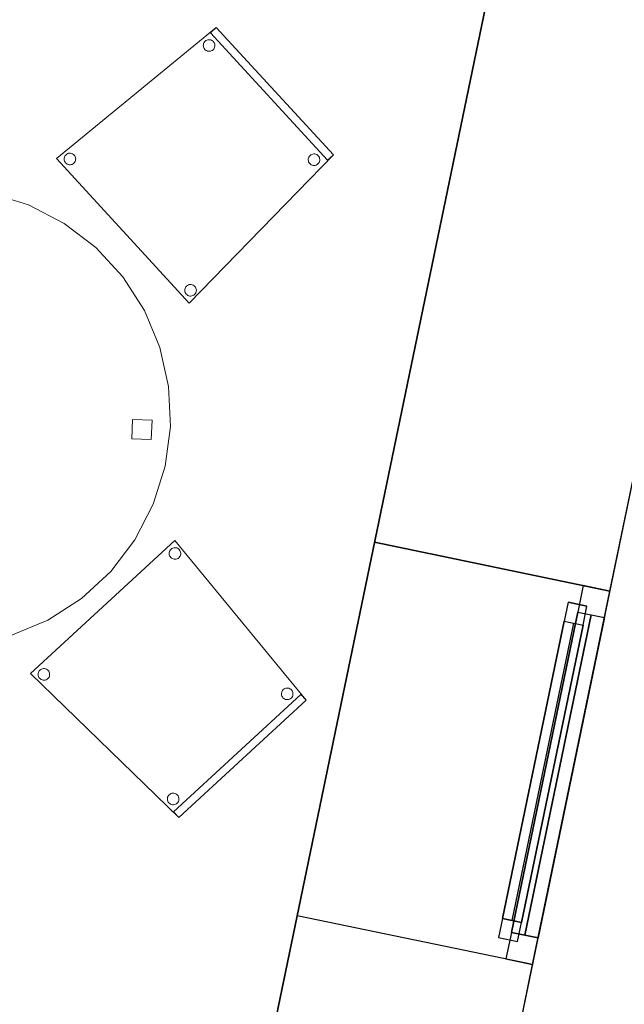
# Model space of a CAD drawing. Header units: metres. Extents: x 397.7 to 427.5, y 12.7 to 28.4.
# Tile 123 of 137: x 423.6 to 425.2, y 15.9 to 18.4. Entities that reach past the tile are written whole.
import ezdxf

# ---------------------------------------------------------------- set-up
doc = ezdxf.new("R2010")
doc.units = ezdxf.units.M
doc.layers.add('01_CARPINTERIA', color=5, linetype='Continuous', lineweight=25, true_color=0x0000ff)
doc.layers.add('01_SUELOS', color=7, linetype='Continuous', lineweight=25, true_color=0x007f00)
for name, color, linetype, lineweight in [('02_MOBILIARIO', 7, 'Continuous', 18), ('A-DETL-____-MBND', 7, 'Continuous', 18), ('A-GENM-____-OTLN', 7, 'Continuous', 18), ('A-WALL-____-MCUT', 7, 'Continuous', 25), ('A-WALL-____-OTLN', 7, 'Continuous', 25)]:
    doc.layers.add(name, color=color, linetype=linetype, lineweight=lineweight)

# ---------------------------------------------------------------- blocks, each defined once
blk = doc.blocks.new('Forma directa - LONDR55-XX_ZZ-ARQ-CAA-M3D-Londres55-156255-06_CLI_AIRE_P3')
at = {"layer": '01_CARPINTERIA', "color": 161, "true_color": 0xaaaaff}
for p, q in [((0.1, 0.1), (0.05, 0.1)), ((0.05, 0.1), (0.05, 0.05)), ((0.1, 0.1), (0.05, 0.1)), ((0.05, 0.1), (0.05, 0.05)), ((0.1, 0.05), (0.1, 0.1)), ((0.1, 0.1), (0.1, 0.05)), ((0.1, 0.1), (0.8835, 0.1)), ((0.8835, 0.1), (0.1, 0.1)), ((0.1, 0.1), (0.1, 0.05)), ((0.1, 0.05), (0.1, 0.1)), ((0.8835, 0.1), (0.8835, 0.05)), ((0.8835, 0.1), (0.8835, 0.05)), ((0.9335, 0.1), (0.8835, 0.1)), ((0.8835, 0.1), (0.8835, 0.05)), ((0.9335, 0.1), (0.8835, 0.1)), ((0.8835, 0.1), (0.8835, 0.05)), ((0.9335, 0.05), (0.9335, 0.1)), ((0.9335, 0.1), (0.9335, 0.05)), ((0.07, 0.07), (0, 0.07)), ((0, 0.07), (0, 0)), ((0.07, 0.07), (0, 0.07)), ((0, 0.07), (0, 0)), ((0.07, 0), (0.07, 0.07)), ((0.07, 0.07), (0.07, 0)), ((0.07, 0.07), (0.9135, 0.07)), ((0.9135, 0.07), (0.07, 0.07)), ((0.07, 0.07), (0.07, 0)), ((0.07, 0), (0.07, 0.07)), ((0.8835, 0.075), (0.1, 0.075)), ((0.8835, 0.075), (0.1, 0.075)), ((0.9135, 0.07), (0.9135, 0)), ((0.9135, 0.07), (0.9135, 0)), ((0.9835, 0.07), (0.9135, 0.07)), ((0.9135, 0.07), (0.9135, 0)), ((0.9835, 0.07), (0.9135, 0.07)), ((0.9135, 0.07), (0.9135, 0)), ((0.9835, 0), (0.9835, 0.07)), ((0.9835, 0.07), (0.9835, 0)), ((0.05, 0.05), (0.1, 0.05)), ((0.05, 0.05), (0.1, 0.05)), ((0.9135, 0.035), (0.07, 0.035)), ((0.07, 0.035), (0.9135, 0.035)), ((0.1, 0.05), (0.8835, 0.05)), ((0.8835, 0.05), (0.1, 0.05)), ((0.8835, 0.05), (0.9335, 0.05)), ((0.8835, 0.05), (0.9335, 0.05)), ((0, 0), (0.07, 0)), ((0.07, 0), (0.9135, 0)), ((0.9135, 0), (0.07, 0)), ((0.9135, 0), (0.9835, 0)), ((0, 0), (0.07, 0)), ((0.9135, 0), (0.9835, 0))]:
    blk.add_line(p, q, dxfattribs=at)
blk = doc.blocks.new('Forma directa - Finestra P3-156310-06_CLI_AIRE_P3')
at = {"xscale": 1.00000002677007, "yscale": 1.00000002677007, "zscale": 1.00000002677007}
blk.add_blockref('Forma directa - LONDR55-XX_ZZ-ARQ-CAA-M3D-Londres55-156255-06_CLI_AIRE_P3', (0, 0), dxfattribs=at)
blk = doc.blocks.new('Family - Taula D120_P3-156368-06_CLI_AIRE_P3')
at = {"layer": 'A-DETL-____-MBND', "color": 253, "true_color": 0xaaaaaa}
for p, q in [((0.4117, 1.1542), (0.5122, 1.1767)), ((0.5122, 1.1767), (0.4117, 1.1542)), ((0.5122, 1.1767), (0.6152, 1.1814)), ((0.6152, 1.1814), (0.5122, 1.1767)), ((0.6152, 1.1814), (0.7174, 1.1682)), ((0.7174, 1.1682), (0.6152, 1.1814)), ((0.7174, 1.1682), (0.8157, 1.1374)), ((0.8157, 1.1374), (0.7174, 1.1682)), ((0.3165, 1.1145), (0.4117, 1.1542)), ((0.4117, 1.1542), (0.3165, 1.1145)), ((0.5862, 1.085), (0.5882, 1.1349)), ((0.5882, 1.1349), (0.5862, 1.085)), ((0.5882, 1.1349), (0.6382, 1.1329)), ((0.6382, 1.1329), (0.5882, 1.1349)), ((0.6382, 1.1329), (0.6361, 1.0829)), ((0.6361, 1.0829), (0.6382, 1.1329)), ((0.8157, 1.1374), (0.9072, 1.09)), ((0.9072, 1.09), (0.8157, 1.1374)), ((0.2298, 1.0589), (0.3165, 1.1145)), ((0.3165, 1.1145), (0.2298, 1.0589)), ((0.6361, 1.0829), (0.5862, 1.085)), ((0.5862, 1.085), (0.6361, 1.0829)), ((0.9072, 1.09), (0.9891, 1.0275)), ((0.9891, 1.0275), (0.9072, 1.09)), ((0.1539, 0.9891), (0.2298, 1.0589)), ((0.2298, 1.0589), (0.1539, 0.9891)), ((0.9891, 1.0275), (1.0589, 0.9517)), ((1.0589, 0.9517), (0.9891, 1.0275)), ((0.0914, 0.9072), (0.1539, 0.9891)), ((0.1539, 0.9891), (0.0914, 0.9072)), ((1.0589, 0.9517), (1.1145, 0.8649)), ((1.1145, 0.8649), (1.0589, 0.9517)), ((0.044, 0.8157), (0.0914, 0.9072)), ((0.0914, 0.9072), (0.044, 0.8157)), ((1.1145, 0.8649), (1.1542, 0.7697)), ((1.1542, 0.7697), (1.1145, 0.8649)), ((0.0132, 0.7174), (0.044, 0.8157)), ((0.044, 0.8157), (0.0132, 0.7174)), ((1.1542, 0.7697), (1.1767, 0.6692)), ((1.1767, 0.6692), (1.1542, 0.7697)), ((0, 0.6152), (0.0132, 0.7174)), ((0.0132, 0.7174), (0, 0.6152)), ((1.1767, 0.6692), (1.1814, 0.5662)), ((1.1814, 0.5662), (1.1767, 0.6692)), ((0.0047, 0.5122), (0, 0.6152)), ((0, 0.6152), (0.0047, 0.5122)), ((0.0461, 0.5774), (0.0482, 0.6273)), ((0.0482, 0.6273), (0.0461, 0.5774)), ((0.0482, 0.6273), (0.0982, 0.6252)), ((0.0982, 0.6252), (0.0482, 0.6273)), ((0.0982, 0.6252), (0.0961, 0.5753)), ((0.0961, 0.5753), (0.0982, 0.6252)), ((1.082, 0.5344), (1.0841, 0.5844)), ((1.0841, 0.5844), (1.082, 0.5344)), ((1.0841, 0.5844), (1.134, 0.5823)), ((1.134, 0.5823), (1.0841, 0.5844)), ((0.0961, 0.5753), (0.0461, 0.5774)), ((0.0461, 0.5774), (0.0961, 0.5753)), ((1.134, 0.5823), (1.132, 0.5324)), ((1.132, 0.5324), (1.134, 0.5823)), ((1.1814, 0.5662), (1.1682, 0.464)), ((1.1682, 0.464), (1.1814, 0.5662)), ((1.132, 0.5324), (1.082, 0.5344)), ((1.082, 0.5344), (1.132, 0.5324)), ((0.0273, 0.4117), (0.0047, 0.5122)), ((0.0047, 0.5122), (0.0273, 0.4117)), ((1.1682, 0.464), (1.1374, 0.3657)), ((1.1374, 0.3657), (1.1682, 0.464)), ((0.0669, 0.3165), (0.0273, 0.4117)), ((0.0273, 0.4117), (0.0669, 0.3165)), ((1.1374, 0.3657), (1.09, 0.2742)), ((1.09, 0.2742), (1.1374, 0.3657)), ((0.1225, 0.2298), (0.0669, 0.3165)), ((0.0669, 0.3165), (0.1225, 0.2298)), ((1.09, 0.2742), (1.0275, 0.1923)), ((1.0275, 0.1923), (1.09, 0.2742)), ((0.1923, 0.1539), (0.1225, 0.2298)), ((0.1225, 0.2298), (0.1923, 0.1539)), ((1.0275, 0.1923), (0.9517, 0.1225)), ((0.9517, 0.1225), (1.0275, 0.1923)), ((0.2742, 0.0914), (0.1923, 0.1539)), ((0.1923, 0.1539), (0.2742, 0.0914)), ((0.9517, 0.1225), (0.8649, 0.0669)), ((0.8649, 0.0669), (0.9517, 0.1225)), ((0.3657, 0.044), (0.2742, 0.0914)), ((0.2742, 0.0914), (0.3657, 0.044)), ((0.5227, 0.0498), (0.5247, 0.0997)), ((0.5247, 0.0997), (0.5227, 0.0498)), ((0.5247, 0.0997), (0.5747, 0.0976)), ((0.5747, 0.0976), (0.5247, 0.0997)), ((0.5747, 0.0976), (0.5726, 0.0477)), ((0.5726, 0.0477), (0.5747, 0.0976)), ((0.8649, 0.0669), (0.7697, 0.0273)), ((0.7697, 0.0273), (0.8649, 0.0669)), ((0.464, 0.0132), (0.3657, 0.044)), ((0.3657, 0.044), (0.464, 0.0132)), ((0.5726, 0.0477), (0.5227, 0.0498)), ((0.5227, 0.0498), (0.5726, 0.0477)), ((0.7697, 0.0273), (0.6692, 0.0047)), ((0.6692, 0.0047), (0.7697, 0.0273)), ((0.5662, 0), (0.464, 0.0132)), ((0.464, 0.0132), (0.5662, 0)), ((0.6692, 0.0047), (0.5662, 0)), ((0.5662, 0), (0.6692, 0.0047))]:
    blk.add_line(p, q, dxfattribs=at)
blk = doc.blocks.new('Family - Paviment P3-156431-06_CLI_AIRE_P3')
at = {"layer": '01_SUELOS', "color": 9, "true_color": 0xaad4aa}
for p, q in [((25.4182, 0), (28.518, 14.9576)), ((28.518, 14.9576), (25.4182, 0))]:
    blk.add_line(p, q, dxfattribs=at)
blk = doc.blocks.new('Family - Cadira confident_P3-156454-06_CLI_AIRE_P3')
at = {"layer": 'A-DETL-____-MBND', "color": 253, "true_color": 0xaaaaaa}
for p, q in [((0, 0.3713), (0.3725, 0.7146)), ((0.3725, 0.7146), (0, 0.3713)), ((0.3725, 0.7146), (0.7113, 0.3026)), ((0.7113, 0.3026), (0.3725, 0.7146)), ((0.3588, 0.6855), (0.3598, 0.6879)), ((0.3598, 0.6879), (0.3588, 0.6855)), ((0.3598, 0.6879), (0.3612, 0.6901)), ((0.3612, 0.6901), (0.3598, 0.6879)), ((0.3612, 0.6901), (0.363, 0.692)), ((0.363, 0.692), (0.3612, 0.6901)), ((0.363, 0.692), (0.365, 0.6936)), ((0.365, 0.6936), (0.363, 0.692)), ((0.365, 0.6936), (0.3673, 0.6948)), ((0.3673, 0.6948), (0.365, 0.6936)), ((0.3673, 0.6948), (0.3698, 0.6956)), ((0.3698, 0.6956), (0.3673, 0.6948)), ((0.3698, 0.6956), (0.3724, 0.6959)), ((0.3724, 0.6959), (0.3698, 0.6956)), ((0.3724, 0.6959), (0.375, 0.6958)), ((0.375, 0.6958), (0.3724, 0.6959)), ((0.375, 0.6958), (0.3776, 0.6953)), ((0.3776, 0.6953), (0.375, 0.6958)), ((0.3776, 0.6953), (0.38, 0.6943)), ((0.38, 0.6943), (0.3776, 0.6953)), ((0.38, 0.6943), (0.3822, 0.6929)), ((0.3822, 0.6929), (0.38, 0.6943)), ((0.3822, 0.6929), (0.3841, 0.6911)), ((0.3841, 0.6911), (0.3822, 0.6929)), ((0.3841, 0.6911), (0.3857, 0.6891)), ((0.3857, 0.6891), (0.3841, 0.6911)), ((0.3857, 0.6891), (0.3869, 0.6868)), ((0.3869, 0.6868), (0.3857, 0.6891)), ((0.3869, 0.6868), (0.3877, 0.6843)), ((0.3877, 0.6843), (0.3869, 0.6868)), ((0.3582, 0.6803), (0.3583, 0.6829)), ((0.3583, 0.6829), (0.3582, 0.6803)), ((0.3585, 0.6778), (0.3582, 0.6803)), ((0.3582, 0.6803), (0.3585, 0.6778)), ((0.3583, 0.6829), (0.3588, 0.6855)), ((0.3588, 0.6855), (0.3583, 0.6829)), ((0.3593, 0.6753), (0.3585, 0.6778)), ((0.3585, 0.6778), (0.3593, 0.6753)), ((0.3605, 0.673), (0.3593, 0.6753)), ((0.3593, 0.6753), (0.3605, 0.673)), ((0.3621, 0.6709), (0.3605, 0.673)), ((0.3605, 0.673), (0.3621, 0.6709)), ((0.364, 0.6691), (0.3621, 0.6709)), ((0.3621, 0.6709), (0.364, 0.6691)), ((0.3662, 0.6678), (0.364, 0.6691)), ((0.364, 0.6691), (0.3662, 0.6678)), ((0.3686, 0.6668), (0.3662, 0.6678)), ((0.3662, 0.6678), (0.3686, 0.6668)), ((0.3712, 0.6662), (0.3686, 0.6668)), ((0.3686, 0.6668), (0.3712, 0.6662)), ((0.3738, 0.6661), (0.3712, 0.6662)), ((0.3712, 0.6662), (0.3738, 0.6661)), ((0.3764, 0.6664), (0.3738, 0.6661)), ((0.3738, 0.6661), (0.3764, 0.6664)), ((0.3788, 0.6672), (0.3764, 0.6664)), ((0.3764, 0.6664), (0.3788, 0.6672)), ((0.3811, 0.6684), (0.3788, 0.6672)), ((0.3788, 0.6672), (0.3811, 0.6684)), ((0.3832, 0.67), (0.3811, 0.6684)), ((0.3811, 0.6684), (0.3832, 0.67)), ((0.385, 0.672), (0.3832, 0.67)), ((0.3832, 0.67), (0.385, 0.672)), ((0.3864, 0.6742), (0.385, 0.672)), ((0.385, 0.672), (0.3864, 0.6742)), ((0.3873, 0.6766), (0.3864, 0.6742)), ((0.3864, 0.6742), (0.3873, 0.6766)), ((0.3879, 0.6791), (0.3873, 0.6766)), ((0.3873, 0.6766), (0.3879, 0.6791)), ((0.3877, 0.6843), (0.388, 0.6817)), ((0.388, 0.6817), (0.3877, 0.6843)), ((0.388, 0.6817), (0.3879, 0.6791)), ((0.3879, 0.6791), (0.388, 0.6817)), ((0.0247, 0.3803), (0.0268, 0.3819)), ((0.0268, 0.3819), (0.0247, 0.3803)), ((0.0268, 0.3819), (0.0291, 0.3831)), ((0.0291, 0.3831), (0.0268, 0.3819)), ((0.0291, 0.3831), (0.0316, 0.3839)), ((0.0316, 0.3839), (0.0291, 0.3831)), ((0.0316, 0.3839), (0.0341, 0.3842)), ((0.0341, 0.3842), (0.0316, 0.3839)), ((0.0341, 0.3842), (0.0367, 0.3841)), ((0.0367, 0.3841), (0.0341, 0.3842)), ((0.0367, 0.3841), (0.0393, 0.3836)), ((0.0393, 0.3836), (0.0367, 0.3841)), ((0.0393, 0.3836), (0.0417, 0.3826)), ((0.0417, 0.3826), (0.0393, 0.3836)), ((0.0417, 0.3826), (0.0439, 0.3812)), ((0.0439, 0.3812), (0.0417, 0.3826)), ((0.0439, 0.3812), (0.0458, 0.3794)), ((0.0458, 0.3794), (0.0439, 0.3812)), ((0.383, 0), (0, 0.3713)), ((0, 0.3713), (0.383, 0)), ((0.0199, 0.3686), (0.02, 0.3712)), ((0.02, 0.3712), (0.0199, 0.3686)), ((0.0202, 0.366), (0.0199, 0.3686)), ((0.0199, 0.3686), (0.0202, 0.366)), ((0.02, 0.3712), (0.0206, 0.3738)), ((0.0206, 0.3738), (0.02, 0.3712)), ((0.021, 0.3635), (0.0202, 0.366)), ((0.0202, 0.366), (0.021, 0.3635)), ((0.0206, 0.3738), (0.0216, 0.3762)), ((0.0216, 0.3762), (0.0206, 0.3738)), ((0.0222, 0.3612), (0.021, 0.3635)), ((0.021, 0.3635), (0.0222, 0.3612)), ((0.0216, 0.3762), (0.023, 0.3784)), ((0.023, 0.3784), (0.0216, 0.3762)), ((0.0238, 0.3592), (0.0222, 0.3612)), ((0.0222, 0.3612), (0.0238, 0.3592)), ((0.023, 0.3784), (0.0247, 0.3803)), ((0.0247, 0.3803), (0.023, 0.3784)), ((0.0258, 0.3574), (0.0238, 0.3592)), ((0.0238, 0.3592), (0.0258, 0.3574)), ((0.028, 0.356), (0.0258, 0.3574)), ((0.0258, 0.3574), (0.028, 0.356)), ((0.0304, 0.355), (0.028, 0.356)), ((0.028, 0.356), (0.0304, 0.355)), ((0.0406, 0.3555), (0.0381, 0.3547)), ((0.0381, 0.3547), (0.0406, 0.3555)), ((0.0429, 0.3567), (0.0406, 0.3555)), ((0.0406, 0.3555), (0.0429, 0.3567)), ((0.0449, 0.3583), (0.0429, 0.3567)), ((0.0429, 0.3567), (0.0449, 0.3583)), ((0.0467, 0.3602), (0.0449, 0.3583)), ((0.0449, 0.3583), (0.0467, 0.3602)), ((0.0458, 0.3794), (0.0474, 0.3773)), ((0.0474, 0.3773), (0.0458, 0.3794)), ((0.0481, 0.3624), (0.0467, 0.3602)), ((0.0467, 0.3602), (0.0481, 0.3624)), ((0.0474, 0.3773), (0.0486, 0.375)), ((0.0486, 0.375), (0.0474, 0.3773)), ((0.0491, 0.3648), (0.0481, 0.3624)), ((0.0481, 0.3624), (0.0491, 0.3648)), ((0.0486, 0.375), (0.0494, 0.3726)), ((0.0494, 0.3726), (0.0486, 0.375)), ((0.0496, 0.3674), (0.0491, 0.3648)), ((0.0491, 0.3648), (0.0496, 0.3674)), ((0.0494, 0.3726), (0.0497, 0.37)), ((0.0497, 0.37), (0.0494, 0.3726)), ((0.0497, 0.37), (0.0496, 0.3674)), ((0.0496, 0.3674), (0.0497, 0.37)), ((0.0329, 0.3545), (0.0304, 0.355)), ((0.0304, 0.355), (0.0329, 0.3545)), ((0.0355, 0.3544), (0.0329, 0.3545)), ((0.0329, 0.3545), (0.0355, 0.3544)), ((0.0381, 0.3547), (0.0355, 0.3544)), ((0.0355, 0.3544), (0.0381, 0.3547)), ((0.6525, 0.33), (0.6546, 0.3316)), ((0.6546, 0.3316), (0.6525, 0.33)), ((0.6546, 0.3316), (0.6569, 0.3328)), ((0.6569, 0.3328), (0.6546, 0.3316)), ((0.6569, 0.3328), (0.6594, 0.3336)), ((0.6594, 0.3336), (0.6569, 0.3328)), ((0.6594, 0.3336), (0.662, 0.334)), ((0.662, 0.334), (0.6594, 0.3336)), ((0.662, 0.334), (0.6646, 0.3339)), ((0.6646, 0.3339), (0.662, 0.334)), ((0.6646, 0.3339), (0.6671, 0.3333)), ((0.6671, 0.3333), (0.6646, 0.3339)), ((0.6671, 0.3333), (0.6695, 0.3323)), ((0.6695, 0.3323), (0.6671, 0.3333)), ((0.6695, 0.3323), (0.6717, 0.3309)), ((0.6717, 0.3309), (0.6695, 0.3323)), ((0.6717, 0.3309), (0.6736, 0.3292)), ((0.6736, 0.3292), (0.6717, 0.3309)), ((0.3694, 0.0147), (0.6978, 0.3173)), ((0.6978, 0.3173), (0.3694, 0.0147)), ((0.6477, 0.3184), (0.6478, 0.321)), ((0.6478, 0.321), (0.6477, 0.3184)), ((0.6481, 0.3158), (0.6477, 0.3184)), ((0.6477, 0.3184), (0.6481, 0.3158)), ((0.6478, 0.321), (0.6484, 0.3235)), ((0.6484, 0.3235), (0.6478, 0.321)), ((0.6489, 0.3133), (0.6481, 0.3158)), ((0.6481, 0.3158), (0.6489, 0.3133)), ((0.6484, 0.3235), (0.6494, 0.3259)), ((0.6494, 0.3259), (0.6484, 0.3235)), ((0.6501, 0.311), (0.6489, 0.3133)), ((0.6489, 0.3133), (0.6501, 0.311)), ((0.6494, 0.3259), (0.6508, 0.3281)), ((0.6508, 0.3281), (0.6494, 0.3259)), ((0.6517, 0.3089), (0.6501, 0.311)), ((0.6501, 0.311), (0.6517, 0.3089)), ((0.6508, 0.3281), (0.6525, 0.33)), ((0.6525, 0.33), (0.6508, 0.3281)), ((0.6536, 0.3072), (0.6517, 0.3089)), ((0.6517, 0.3089), (0.6536, 0.3072)), ((0.6558, 0.3058), (0.6536, 0.3072)), ((0.6536, 0.3072), (0.6558, 0.3058)), ((0.6582, 0.3048), (0.6558, 0.3058)), ((0.6558, 0.3058), (0.6582, 0.3048)), ((0.6607, 0.3042), (0.6582, 0.3048)), ((0.6582, 0.3048), (0.6607, 0.3042)), ((0.6684, 0.3053), (0.6659, 0.3045)), ((0.6659, 0.3045), (0.6684, 0.3053)), ((0.6707, 0.3065), (0.6684, 0.3053)), ((0.6684, 0.3053), (0.6707, 0.3065)), ((0.6728, 0.3081), (0.6707, 0.3065)), ((0.6707, 0.3065), (0.6728, 0.3081)), ((0.6745, 0.31), (0.6728, 0.3081)), ((0.6728, 0.3081), (0.6745, 0.31)), ((0.6736, 0.3292), (0.6752, 0.3271)), ((0.6752, 0.3271), (0.6736, 0.3292)), ((0.6759, 0.3122), (0.6745, 0.31)), ((0.6745, 0.31), (0.6759, 0.3122)), ((0.6752, 0.3271), (0.6764, 0.3248)), ((0.6764, 0.3248), (0.6752, 0.3271)), ((0.6769, 0.3146), (0.6759, 0.3122)), ((0.6759, 0.3122), (0.6769, 0.3146)), ((0.6764, 0.3248), (0.6772, 0.3223)), ((0.6772, 0.3223), (0.6764, 0.3248)), ((0.6775, 0.3171), (0.6769, 0.3146)), ((0.6769, 0.3146), (0.6775, 0.3171)), ((0.6772, 0.3223), (0.6776, 0.3197)), ((0.6776, 0.3197), (0.6772, 0.3223)), ((0.6776, 0.3197), (0.6775, 0.3171)), ((0.6775, 0.3171), (0.6776, 0.3197)), ((0.6978, 0.3173), (0.7113, 0.3026)), ((0.7113, 0.3026), (0.6978, 0.3173)), ((0.7113, 0.3026), (0.383, 0)), ((0.383, 0), (0.7113, 0.3026)), ((0.7113, 0.3026), (0.383, 0)), ((0.383, 0), (0.7113, 0.3026)), ((0.6633, 0.3041), (0.6607, 0.3042)), ((0.6607, 0.3042), (0.6633, 0.3041)), ((0.6659, 0.3045), (0.6633, 0.3041)), ((0.6633, 0.3041), (0.6659, 0.3045)), ((0.3537, 0.0499), (0.3542, 0.0524)), ((0.3542, 0.0524), (0.3537, 0.0499)), ((0.3542, 0.0524), (0.3552, 0.0549)), ((0.3552, 0.0549), (0.3542, 0.0524)), ((0.3552, 0.0549), (0.3566, 0.0571)), ((0.3566, 0.0571), (0.3552, 0.0549)), ((0.3566, 0.0571), (0.3584, 0.059)), ((0.3584, 0.059), (0.3566, 0.0571)), ((0.3584, 0.059), (0.3605, 0.0606)), ((0.3605, 0.0606), (0.3584, 0.059)), ((0.3605, 0.0606), (0.3628, 0.0618)), ((0.3628, 0.0618), (0.3605, 0.0606)), ((0.3628, 0.0618), (0.3652, 0.0626)), ((0.3652, 0.0626), (0.3628, 0.0618)), ((0.3652, 0.0626), (0.3678, 0.0629)), ((0.3678, 0.0629), (0.3652, 0.0626)), ((0.3678, 0.0629), (0.3704, 0.0628)), ((0.3704, 0.0628), (0.3678, 0.0629)), ((0.3704, 0.0628), (0.373, 0.0622)), ((0.373, 0.0622), (0.3704, 0.0628)), ((0.373, 0.0622), (0.3754, 0.0612)), ((0.3754, 0.0612), (0.373, 0.0622)), ((0.3754, 0.0612), (0.3776, 0.0599)), ((0.3776, 0.0599), (0.3754, 0.0612)), ((0.3776, 0.0599), (0.3795, 0.0581)), ((0.3795, 0.0581), (0.3776, 0.0599)), ((0.3795, 0.0581), (0.3811, 0.056)), ((0.3811, 0.056), (0.3795, 0.0581)), ((0.3811, 0.056), (0.3823, 0.0537)), ((0.3823, 0.0537), (0.3811, 0.056)), ((0.3823, 0.0537), (0.3831, 0.0512)), ((0.3831, 0.0512), (0.3823, 0.0537)), ((0.3831, 0.0512), (0.3834, 0.0487)), ((0.3834, 0.0487), (0.3831, 0.0512)), ((0.3536, 0.0473), (0.3537, 0.0499)), ((0.3537, 0.0499), (0.3536, 0.0473)), ((0.3539, 0.0447), (0.3536, 0.0473)), ((0.3536, 0.0473), (0.3539, 0.0447)), ((0.3547, 0.0422), (0.3539, 0.0447)), ((0.3539, 0.0447), (0.3547, 0.0422)), ((0.3559, 0.0399), (0.3547, 0.0422)), ((0.3547, 0.0422), (0.3559, 0.0399)), ((0.3575, 0.0379), (0.3559, 0.0399)), ((0.3559, 0.0399), (0.3575, 0.0379)), ((0.3594, 0.0361), (0.3575, 0.0379)), ((0.3575, 0.0379), (0.3594, 0.0361)), ((0.3616, 0.0347), (0.3594, 0.0361)), ((0.3594, 0.0361), (0.3616, 0.0347)), ((0.364, 0.0337), (0.3616, 0.0347)), ((0.3616, 0.0347), (0.364, 0.0337)), ((0.3666, 0.0332), (0.364, 0.0337)), ((0.364, 0.0337), (0.3666, 0.0332)), ((0.3692, 0.0331), (0.3666, 0.0332)), ((0.3666, 0.0332), (0.3692, 0.0331)), ((0.3718, 0.0334), (0.3692, 0.0331)), ((0.3692, 0.0331), (0.3718, 0.0334)), ((0.3743, 0.0342), (0.3718, 0.0334)), ((0.3718, 0.0334), (0.3743, 0.0342)), ((0.3766, 0.0354), (0.3743, 0.0342)), ((0.3743, 0.0342), (0.3766, 0.0354)), ((0.3786, 0.037), (0.3766, 0.0354)), ((0.3766, 0.0354), (0.3786, 0.037)), ((0.3804, 0.0389), (0.3786, 0.037)), ((0.3786, 0.037), (0.3804, 0.0389)), ((0.3818, 0.0411), (0.3804, 0.0389)), ((0.3804, 0.0389), (0.3818, 0.0411)), ((0.3828, 0.0435), (0.3818, 0.0411)), ((0.3818, 0.0411), (0.3828, 0.0435)), ((0.3833, 0.0461), (0.3828, 0.0435)), ((0.3828, 0.0435), (0.3833, 0.0461)), ((0.3834, 0.0487), (0.3833, 0.0461)), ((0.3833, 0.0461), (0.3834, 0.0487)), ((0.383, 0), (0.3694, 0.0147)), ((0.3694, 0.0147), (0.383, 0))]:
    blk.add_line(p, q, dxfattribs=at)
blk = doc.blocks.new('Family - Façana sur-est P3-156497-06_CLI_AIRE_P3')
at = {"layer": 'A-WALL-____-MCUT', "color": 253, "true_color": 0xaaaaaa}
for p, q in [((3.234, 0.62), (2.6852, 0.62)), ((3.234, 0), (3.234, 0.62)), ((4.2175, 0.62), (4.2175, 0)), ((5.8617, 0.62), (4.2175, 0.62)), ((2.6852, 0), (3.234, 0)), ((4.2175, 0), (5.8617, 0))]:
    blk.add_line(p, q, dxfattribs=at)
at = {"layer": 'A-WALL-____-OTLN', "color": 253, "true_color": 0xaaaaaa}
for p, q in [((15.5861, 0.62), (-0.1285, 0.62)), ((3.234, 0), (3.234, 0.62)), ((4.2175, 0.62), (3.234, 0.62)), ((4.2175, 0), (4.2175, 0.62)), ((0, 0), (15.7146, 0)), ((3.234, 0), (4.2175, 0))]:
    blk.add_line(p, q, dxfattribs=at)
at = {"layer": 'A-WALL-____-OTLN', "color": 253, "lineweight": 18, "true_color": 0xaaaaaa}
blk.add_line((0, 0), (15.7146, 0), dxfattribs=at)
blk = doc.blocks.new('Family - Vano finestra P3-156507-06_CLI_AIRE_P3')
at = {"layer": 'A-GENM-____-OTLN', "color": 253, "true_color": 0xaaaaaa}
for p, q in [((424.5394, 17.0962), (424.3398, 16.1331)), ((424.3398, 16.1331), (424.5394, 17.0962)), ((425.1465, 16.9703), (424.5394, 17.0962)), ((424.5394, 17.0962), (425.1465, 16.9703)), ((424.9469, 16.0073), (425.1465, 16.9703)), ((425.1465, 16.9703), (424.9469, 16.0073)), ((424.3398, 16.1331), (424.9469, 16.0073)), ((424.3398, 16.1331), (424.9469, 16.0073))]:
    blk.add_line(p, q, dxfattribs=at)
blk = doc.blocks.new('Family - Cadira confident_P3-156669-06_CLI_AIRE_P3')
at = {"layer": 'A-DETL-____-MBND', "color": 253, "true_color": 0xaaaaaa}
for p, q in [((0, 0.3729), (0.4124, 0.7113)), ((0.4124, 0.7113), (0, 0.3729)), ((0.3977, 0.6977), (0.4124, 0.7113)), ((0.4124, 0.7113), (0.3977, 0.6977)), ((0.4124, 0.7113), (0.7146, 0.3826)), ((0.7146, 0.3826), (0.4124, 0.7113)), ((0.4124, 0.7113), (0.7146, 0.3826)), ((0.7146, 0.3826), (0.4124, 0.7113)), ((0.6999, 0.369), (0.3977, 0.6977)), ((0.3977, 0.6977), (0.6999, 0.369)), ((0.3791, 0.664), (0.3792, 0.6666)), ((0.3792, 0.6666), (0.3791, 0.664)), ((0.3794, 0.6614), (0.3791, 0.664)), ((0.3791, 0.664), (0.3794, 0.6614)), ((0.3792, 0.6666), (0.3797, 0.6691)), ((0.3797, 0.6691), (0.3792, 0.6666)), ((0.3802, 0.6589), (0.3794, 0.6614)), ((0.3794, 0.6614), (0.3802, 0.6589)), ((0.3797, 0.6691), (0.3807, 0.6715)), ((0.3807, 0.6715), (0.3797, 0.6691)), ((0.3807, 0.6715), (0.3821, 0.6737)), ((0.3821, 0.6737), (0.3807, 0.6715)), ((0.3821, 0.6737), (0.3839, 0.6756)), ((0.3839, 0.6756), (0.3821, 0.6737)), ((0.3839, 0.6756), (0.3859, 0.6772)), ((0.3859, 0.6772), (0.3839, 0.6756)), ((0.3859, 0.6772), (0.3882, 0.6784)), ((0.3882, 0.6784), (0.3859, 0.6772)), ((0.3882, 0.6784), (0.3907, 0.6792)), ((0.3907, 0.6792), (0.3882, 0.6784)), ((0.3907, 0.6792), (0.3933, 0.6796)), ((0.3933, 0.6796), (0.3907, 0.6792)), ((0.3933, 0.6796), (0.3959, 0.6795)), ((0.3959, 0.6795), (0.3933, 0.6796)), ((0.3959, 0.6795), (0.3984, 0.6789)), ((0.3984, 0.6789), (0.3959, 0.6795)), ((0.3984, 0.6789), (0.4009, 0.6779)), ((0.4009, 0.6779), (0.3984, 0.6789)), ((0.4009, 0.6779), (0.4031, 0.6765)), ((0.4031, 0.6765), (0.4009, 0.6779)), ((0.4031, 0.6765), (0.405, 0.6748)), ((0.405, 0.6748), (0.4031, 0.6765)), ((0.405, 0.6748), (0.4066, 0.6727)), ((0.4066, 0.6727), (0.405, 0.6748)), ((0.4066, 0.6727), (0.4078, 0.6704)), ((0.4078, 0.6704), (0.4066, 0.6727)), ((0.4082, 0.6602), (0.4073, 0.6578)), ((0.4073, 0.6578), (0.4082, 0.6602)), ((0.4078, 0.6704), (0.4086, 0.6679)), ((0.4086, 0.6679), (0.4078, 0.6704)), ((0.4088, 0.6627), (0.4082, 0.6602)), ((0.4082, 0.6602), (0.4088, 0.6627)), ((0.4086, 0.6679), (0.4089, 0.6653)), ((0.4089, 0.6653), (0.4086, 0.6679)), ((0.4089, 0.6653), (0.4088, 0.6627)), ((0.4088, 0.6627), (0.4089, 0.6653)), ((0.3814, 0.6566), (0.3802, 0.6589)), ((0.3802, 0.6589), (0.3814, 0.6566)), ((0.383, 0.6545), (0.3814, 0.6566)), ((0.3814, 0.6566), (0.383, 0.6545)), ((0.3849, 0.6528), (0.383, 0.6545)), ((0.383, 0.6545), (0.3849, 0.6528)), ((0.3871, 0.6514), (0.3849, 0.6528)), ((0.3849, 0.6528), (0.3871, 0.6514)), ((0.3895, 0.6504), (0.3871, 0.6514)), ((0.3871, 0.6514), (0.3895, 0.6504)), ((0.3921, 0.6498), (0.3895, 0.6504)), ((0.3895, 0.6504), (0.3921, 0.6498)), ((0.3947, 0.6497), (0.3921, 0.6498)), ((0.3921, 0.6498), (0.3947, 0.6497)), ((0.3973, 0.6501), (0.3947, 0.6497)), ((0.3947, 0.6497), (0.3973, 0.6501)), ((0.3997, 0.6509), (0.3973, 0.6501)), ((0.3973, 0.6501), (0.3997, 0.6509)), ((0.402, 0.6521), (0.3997, 0.6509)), ((0.3997, 0.6509), (0.402, 0.6521)), ((0.4041, 0.6537), (0.402, 0.6521)), ((0.402, 0.6521), (0.4041, 0.6537)), ((0.4059, 0.6556), (0.4041, 0.6537)), ((0.4041, 0.6537), (0.4059, 0.6556)), ((0.4073, 0.6578), (0.4059, 0.6556)), ((0.4059, 0.6556), (0.4073, 0.6578)), ((0.0216, 0.3789), (0.023, 0.3811)), ((0.023, 0.3811), (0.0216, 0.3789)), ((0.023, 0.3811), (0.0248, 0.383)), ((0.0248, 0.383), (0.023, 0.3811)), ((0.0248, 0.383), (0.0268, 0.3846)), ((0.0268, 0.3846), (0.0248, 0.383)), ((0.0268, 0.3846), (0.0291, 0.3858)), ((0.0291, 0.3858), (0.0268, 0.3846)), ((0.0291, 0.3858), (0.0316, 0.3866)), ((0.0316, 0.3866), (0.0291, 0.3858)), ((0.0316, 0.3866), (0.0342, 0.387)), ((0.0342, 0.387), (0.0316, 0.3866)), ((0.0342, 0.387), (0.0368, 0.3868)), ((0.0368, 0.3868), (0.0342, 0.387)), ((0.0368, 0.3868), (0.0393, 0.3863)), ((0.0393, 0.3863), (0.0368, 0.3868)), ((0.0393, 0.3863), (0.0417, 0.3853)), ((0.0417, 0.3853), (0.0393, 0.3863)), ((0.0417, 0.3853), (0.0439, 0.3839)), ((0.0439, 0.3839), (0.0417, 0.3853)), ((0.0439, 0.3839), (0.0459, 0.3821)), ((0.0459, 0.3821), (0.0439, 0.3839)), ((0.0459, 0.3821), (0.0475, 0.3801)), ((0.0475, 0.3801), (0.0459, 0.3821)), ((0.7146, 0.3826), (0.3428, 0)), ((0.3428, 0), (0.7146, 0.3826)), ((0.6528, 0.3792), (0.6546, 0.3812)), ((0.6546, 0.3812), (0.6528, 0.3792)), ((0.6546, 0.3812), (0.6567, 0.3828)), ((0.6567, 0.3828), (0.6546, 0.3812)), ((0.6567, 0.3828), (0.659, 0.384)), ((0.659, 0.384), (0.6567, 0.3828)), ((0.659, 0.384), (0.6614, 0.3848)), ((0.6614, 0.3848), (0.659, 0.384)), ((0.6614, 0.3848), (0.664, 0.3851)), ((0.664, 0.3851), (0.6614, 0.3848)), ((0.664, 0.3851), (0.6666, 0.385)), ((0.6666, 0.385), (0.664, 0.3851)), ((0.6666, 0.385), (0.6692, 0.3844)), ((0.6692, 0.3844), (0.6666, 0.385)), ((0.6692, 0.3844), (0.6716, 0.3834)), ((0.6716, 0.3834), (0.6692, 0.3844)), ((0.6716, 0.3834), (0.6738, 0.382)), ((0.6738, 0.382), (0.6716, 0.3834)), ((0.6738, 0.382), (0.6757, 0.3803)), ((0.6757, 0.3803), (0.6738, 0.382)), ((0.7146, 0.3826), (0.6999, 0.369)), ((0.6999, 0.369), (0.7146, 0.3826)), ((0.3428, 0), (0, 0.3729)), ((0, 0.3729), (0.3428, 0)), ((0.0199, 0.3713), (0.0201, 0.3739)), ((0.0201, 0.3739), (0.0199, 0.3713)), ((0.0203, 0.3688), (0.0199, 0.3713)), ((0.0199, 0.3713), (0.0203, 0.3688)), ((0.0201, 0.3739), (0.0206, 0.3765)), ((0.0206, 0.3765), (0.0201, 0.3739)), ((0.0211, 0.3663), (0.0203, 0.3688)), ((0.0203, 0.3688), (0.0211, 0.3663)), ((0.0206, 0.3765), (0.0216, 0.3789)), ((0.0216, 0.3789), (0.0206, 0.3765)), ((0.0223, 0.364), (0.0211, 0.3663)), ((0.0211, 0.3663), (0.0223, 0.364)), ((0.0239, 0.3619), (0.0223, 0.364)), ((0.0223, 0.364), (0.0239, 0.3619)), ((0.0258, 0.3602), (0.0239, 0.3619)), ((0.0239, 0.3619), (0.0258, 0.3602)), ((0.028, 0.3588), (0.0258, 0.3602)), ((0.0258, 0.3602), (0.028, 0.3588)), ((0.0304, 0.3578), (0.028, 0.3588)), ((0.028, 0.3588), (0.0304, 0.3578)), ((0.033, 0.3572), (0.0304, 0.3578)), ((0.0304, 0.3578), (0.033, 0.3572)), ((0.0356, 0.3571), (0.033, 0.3572)), ((0.033, 0.3572), (0.0356, 0.3571)), ((0.0381, 0.3575), (0.0356, 0.3571)), ((0.0356, 0.3571), (0.0381, 0.3575)), ((0.0406, 0.3582), (0.0381, 0.3575)), ((0.0381, 0.3575), (0.0406, 0.3582)), ((0.0429, 0.3594), (0.0406, 0.3582)), ((0.0406, 0.3582), (0.0429, 0.3594)), ((0.045, 0.361), (0.0429, 0.3594)), ((0.0429, 0.3594), (0.045, 0.361)), ((0.0467, 0.363), (0.045, 0.361)), ((0.045, 0.361), (0.0467, 0.363)), ((0.0481, 0.3652), (0.0467, 0.363)), ((0.0467, 0.363), (0.0481, 0.3652)), ((0.0475, 0.3801), (0.0487, 0.3778)), ((0.0487, 0.3778), (0.0475, 0.3801)), ((0.0491, 0.3676), (0.0481, 0.3652)), ((0.0481, 0.3652), (0.0491, 0.3676)), ((0.0487, 0.3778), (0.0494, 0.3753)), ((0.0494, 0.3753), (0.0487, 0.3778)), ((0.0497, 0.3701), (0.0491, 0.3676)), ((0.0491, 0.3676), (0.0497, 0.3701)), ((0.0494, 0.3753), (0.0498, 0.3727)), ((0.0498, 0.3727), (0.0494, 0.3753)), ((0.0498, 0.3727), (0.0497, 0.3701)), ((0.0497, 0.3701), (0.0498, 0.3727)), ((0.6498, 0.3695), (0.6499, 0.3721)), ((0.6499, 0.3721), (0.6498, 0.3695)), ((0.6501, 0.3669), (0.6498, 0.3695)), ((0.6498, 0.3695), (0.6501, 0.3669)), ((0.6499, 0.3721), (0.6504, 0.3746)), ((0.6504, 0.3746), (0.6499, 0.3721)), ((0.6509, 0.3644), (0.6501, 0.3669)), ((0.6501, 0.3669), (0.6509, 0.3644)), ((0.6504, 0.3746), (0.6514, 0.377)), ((0.6514, 0.377), (0.6504, 0.3746)), ((0.6521, 0.3621), (0.6509, 0.3644)), ((0.6509, 0.3644), (0.6521, 0.3621)), ((0.6514, 0.377), (0.6528, 0.3792)), ((0.6528, 0.3792), (0.6514, 0.377)), ((0.6537, 0.3601), (0.6521, 0.3621)), ((0.6521, 0.3621), (0.6537, 0.3601)), ((0.6556, 0.3583), (0.6537, 0.3601)), ((0.6537, 0.3601), (0.6556, 0.3583)), ((0.6578, 0.3569), (0.6556, 0.3583)), ((0.6556, 0.3583), (0.6578, 0.3569)), ((0.6602, 0.3559), (0.6578, 0.3569)), ((0.6578, 0.3569), (0.6602, 0.3559)), ((0.6628, 0.3554), (0.6602, 0.3559)), ((0.6602, 0.3559), (0.6628, 0.3554)), ((0.668, 0.3556), (0.6654, 0.3553)), ((0.6654, 0.3553), (0.668, 0.3556)), ((0.6705, 0.3564), (0.668, 0.3556)), ((0.668, 0.3556), (0.6705, 0.3564)), ((0.6728, 0.3576), (0.6705, 0.3564)), ((0.6705, 0.3564), (0.6728, 0.3576)), ((0.6748, 0.3592), (0.6728, 0.3576)), ((0.6728, 0.3576), (0.6748, 0.3592)), ((0.6766, 0.3611), (0.6748, 0.3592)), ((0.6748, 0.3592), (0.6766, 0.3611)), ((0.6757, 0.3803), (0.6773, 0.3782)), ((0.6773, 0.3782), (0.6757, 0.3803)), ((0.678, 0.3633), (0.6766, 0.3611)), ((0.6766, 0.3611), (0.678, 0.3633)), ((0.6773, 0.3782), (0.6785, 0.3759)), ((0.6785, 0.3759), (0.6773, 0.3782)), ((0.679, 0.3657), (0.678, 0.3633)), ((0.678, 0.3633), (0.679, 0.3657)), ((0.6785, 0.3759), (0.6793, 0.3734)), ((0.6793, 0.3734), (0.6785, 0.3759)), ((0.6795, 0.3683), (0.679, 0.3657)), ((0.679, 0.3657), (0.6795, 0.3683)), ((0.6793, 0.3734), (0.6796, 0.3709)), ((0.6796, 0.3709), (0.6793, 0.3734)), ((0.6796, 0.3709), (0.6795, 0.3683)), ((0.6795, 0.3683), (0.6796, 0.3709)), ((0.6654, 0.3553), (0.6628, 0.3554)), ((0.6628, 0.3554), (0.6654, 0.3553)), ((0.3313, 0.0327), (0.3314, 0.0353)), ((0.3314, 0.0353), (0.3313, 0.0327)), ((0.3316, 0.0301), (0.3313, 0.0327)), ((0.3313, 0.0327), (0.3316, 0.0301)), ((0.3314, 0.0353), (0.3319, 0.0379)), ((0.3319, 0.0379), (0.3314, 0.0353)), ((0.3324, 0.0276), (0.3316, 0.0301)), ((0.3316, 0.0301), (0.3324, 0.0276)), ((0.3319, 0.0379), (0.3329, 0.0403)), ((0.3329, 0.0403), (0.3319, 0.0379)), ((0.3336, 0.0253), (0.3324, 0.0276)), ((0.3324, 0.0276), (0.3336, 0.0253)), ((0.3329, 0.0403), (0.3343, 0.0425)), ((0.3343, 0.0425), (0.3329, 0.0403)), ((0.3343, 0.0425), (0.3361, 0.0444)), ((0.3361, 0.0444), (0.3343, 0.0425)), ((0.3361, 0.0444), (0.3381, 0.046)), ((0.3381, 0.046), (0.3361, 0.0444)), ((0.3381, 0.046), (0.3405, 0.0472)), ((0.3405, 0.0472), (0.3381, 0.046)), ((0.3405, 0.0472), (0.3429, 0.048)), ((0.3429, 0.048), (0.3405, 0.0472)), ((0.3429, 0.048), (0.3455, 0.0483)), ((0.3455, 0.0483), (0.3429, 0.048)), ((0.3455, 0.0483), (0.3481, 0.0482)), ((0.3481, 0.0482), (0.3455, 0.0483)), ((0.3481, 0.0482), (0.3507, 0.0477)), ((0.3507, 0.0477), (0.3481, 0.0482)), ((0.3507, 0.0477), (0.3531, 0.0467)), ((0.3531, 0.0467), (0.3507, 0.0477)), ((0.3531, 0.0467), (0.3553, 0.0453)), ((0.3553, 0.0453), (0.3531, 0.0467)), ((0.3553, 0.0453), (0.3572, 0.0435)), ((0.3572, 0.0435), (0.3553, 0.0453)), ((0.3572, 0.0435), (0.3588, 0.0414)), ((0.3588, 0.0414), (0.3572, 0.0435)), ((0.3595, 0.0265), (0.3581, 0.0243)), ((0.3581, 0.0243), (0.3595, 0.0265)), ((0.3588, 0.0414), (0.36, 0.0391)), ((0.36, 0.0391), (0.3588, 0.0414)), ((0.3605, 0.0289), (0.3595, 0.0265)), ((0.3595, 0.0265), (0.3605, 0.0289)), ((0.36, 0.0391), (0.3608, 0.0367)), ((0.3608, 0.0367), (0.36, 0.0391)), ((0.361, 0.0315), (0.3605, 0.0289)), ((0.3605, 0.0289), (0.361, 0.0315)), ((0.3608, 0.0367), (0.3611, 0.0341)), ((0.3611, 0.0341), (0.3608, 0.0367)), ((0.3611, 0.0341), (0.361, 0.0315)), ((0.361, 0.0315), (0.3611, 0.0341)), ((0.3352, 0.0233), (0.3336, 0.0253)), ((0.3336, 0.0253), (0.3352, 0.0233)), ((0.3371, 0.0215), (0.3352, 0.0233)), ((0.3352, 0.0233), (0.3371, 0.0215)), ((0.3393, 0.0201), (0.3371, 0.0215)), ((0.3371, 0.0215), (0.3393, 0.0201)), ((0.3417, 0.0191), (0.3393, 0.0201)), ((0.3393, 0.0201), (0.3417, 0.0191)), ((0.3443, 0.0186), (0.3417, 0.0191)), ((0.3417, 0.0191), (0.3443, 0.0186)), ((0.3469, 0.0185), (0.3443, 0.0186)), ((0.3443, 0.0186), (0.3469, 0.0185)), ((0.3495, 0.0188), (0.3469, 0.0185)), ((0.3469, 0.0185), (0.3495, 0.0188)), ((0.3519, 0.0196), (0.3495, 0.0188)), ((0.3495, 0.0188), (0.3519, 0.0196)), ((0.3543, 0.0208), (0.3519, 0.0196)), ((0.3519, 0.0196), (0.3543, 0.0208)), ((0.3563, 0.0224), (0.3543, 0.0208)), ((0.3543, 0.0208), (0.3563, 0.0224)), ((0.3581, 0.0243), (0.3563, 0.0224)), ((0.3563, 0.0224), (0.3581, 0.0243))]:
    blk.add_line(p, q, dxfattribs=at)
blk = doc.blocks.new('LONDR55-XX_ZZ-ARQ-CAA-M3D-Londres55_ifc-1-06_CLI_AIRE_P3')
at = {"layer": '01_CARPINTERIA', "color": 253, "lineweight": 18, "true_color": 0xaaaaaa, "rotation": 78.2917914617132}
blk.add_blockref('Forma directa - Finestra P3-156310-06_CLI_AIRE_P3', (424.9469, 16.0073), dxfattribs=at)
at = {"layer": '01_SUELOS', "color": 253, "lineweight": 18, "true_color": 0xaaaaaa}
blk.add_blockref('Family - Paviment P3-156431-06_CLI_AIRE_P3', (398.2952, 13.1106), dxfattribs=at)
at = {"layer": '02_MOBILIARIO', "color": 253, "lineweight": 18, "true_color": 0xaaaaaa}
for name, p in [('Family - Cadira confident_P3-156669-06_CLI_AIRE_P3', (423.7183, 17.7124)), ('Family - Taula D120_P3-156368-06_CLI_AIRE_P3', (422.831, 16.8284)), ('Family - Cadira confident_P3-156454-06_CLI_AIRE_P3', (423.6512, 16.3861))]:
    blk.add_blockref(name, p, dxfattribs=at)
at = {"layer": 'A-GENM-____-OTLN', "color": 253, "lineweight": 18, "true_color": 0xaaaaaa}
blk.add_blockref('Family - Vano finestra P3-156507-06_CLI_AIRE_P3', (0, 0), dxfattribs=at)
at = {"layer": 'A-WALL-____-OTLN', "color": 253, "lineweight": 18, "true_color": 0xaaaaaa, "rotation": 78.29179146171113}
blk.add_blockref('Family - Façana sur-est P3-156497-06_CLI_AIRE_P3', (424.2907, 12.8406), dxfattribs=at)

msp = doc.modelspace()

# ---------------------------------------------------------------- block references
at = {"lineweight": 5}
msp.add_blockref('LONDR55-XX_ZZ-ARQ-CAA-M3D-Londres55_ifc-1-06_CLI_AIRE_P3', (0, 0), dxfattribs=at)

doc.saveas('drawing.dxf')
